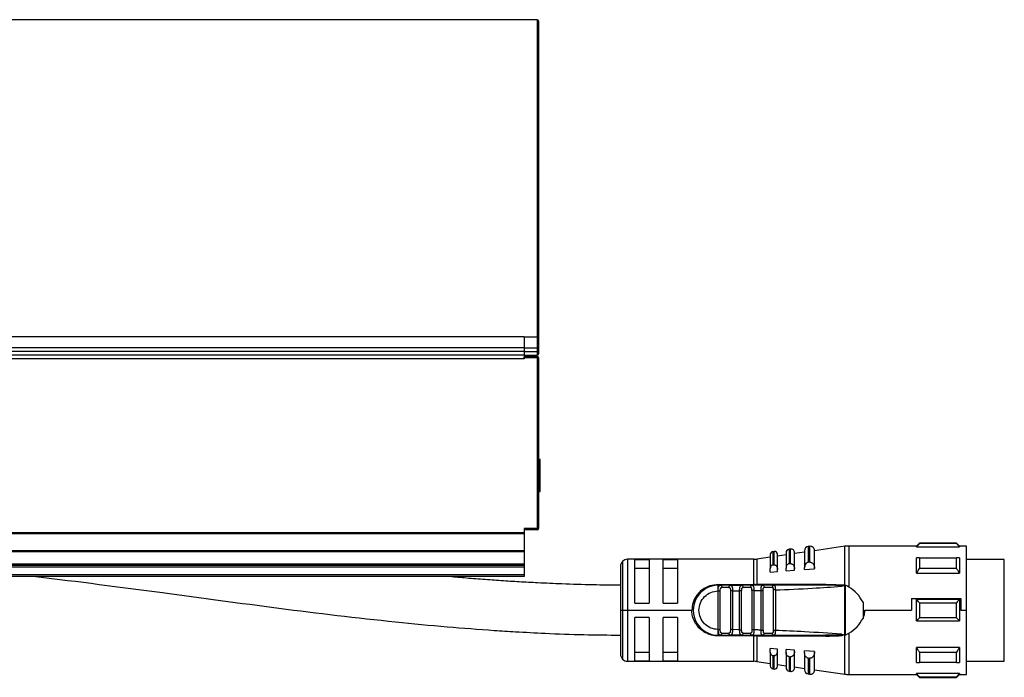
# Model space of a CAD drawing. Header units: millimetres. Extents: x -791 to 2910, y 405 to 804.
# Tile 13 of 18: x 843 to 981, y 576 to 669. Entities that reach past the tile are written whole.
import ezdxf

# ---------------------------------------------------------------- set-up
doc = ezdxf.new("R2010")
doc.units = ezdxf.units.MM

# ---------------------------------------------------------------- blocks, each defined once
blk = doc.blocks.new('Drawing View2')
at = {"color": 7, "linetype": 'Continuous', "lineweight": 25}
for p, q in [((1460.36, 84.26), (-39.24, 84.26)), ((1460.36, 84.26), (1460.36, 39.84)), ((1460.56, 84.06), (1460.56, 39.99)), ((1458.56, 39.84), (-37.44, 39.84)), ((1458.56, 39.84), (1460.36, 39.84)), ((1460.36, 39.84), (1460.36, 38.28)), ((1460.56, 39.99), (1460.56, 38.28)), ((1458.56, 38.28), (-37.44, 38.28)), ((1458.56, 37.76), (-37.44, 37.76)), ((1458.56, 38.28), (1460.36, 38.28)), ((1458.56, 38.28), (1458.56, 37.76)), ((1458.56, 37.76), (1460.36, 37.76)), ((1458.56, 37.34), (1458.56, 37.26)), ((1460.56, 38.28), (1460.36, 38.28)), ((1460.36, 38.28), (1460.36, 37.76)), ((1460.36, 37.76), (1460.36, 37.26)), ((1460.56, 37.76), (1460.36, 37.76)), ((1460.56, 38.28), (1460.56, 37.76)), ((1460.56, 37.76), (1460.56, 37.46)), ((1458.56, 36.76), (-37.44, 36.76)), ((1448.56, 37.26), (1110.56, 37.26)), ((1458.56, 37.26), (1448.56, 37.26)), ((1458.56, 37.26), (1460.36, 37.26)), ((1458.56, 37.26), (1458.56, 37.01)), ((1460.36, 37.06), (1458.56, 37.06)), ((1458.56, 36.86), (1458.56, 37.01)), ((1458.56, 36.86), (1458.56, 36.76)), ((1460.36, 36.86), (1458.56, 36.86)), ((1460.36, 37.06), (1460.36, 36.86)), ((1460.36, 36.86), (1460.36, 12.96)), ((1460.56, 36.86), (1460.36, 36.86)), ((1460.56, 36.86), (1460.56, 12.96)), ((1460.81, 22.64), (1460.56, 22.64)), ((1460.81, 18.14), (1460.81, 22.64)), ((1460.56, 18.14), (1460.81, 18.14)), ((1460.36, 12.96), (1458.56, 12.96)), ((1458.56, 12.96), (1458.56, 12.34)), ((1460.36, 12.76), (1458.56, 12.76)), ((1460.56, 12.96), (1460.36, 12.96)), ((1460.36, 12.96), (1460.36, 12.76)), ((1458.56, 12.34), (-37.44, 12.34)), ((1458.56, 12.2), (-37.44, 12.2)), ((1458.56, 12.34), (1458.56, 12.2)), ((1458.56, 12.2), (1458.56, 9.82)), ((1458.56, 9.82), (1385.56, 9.82)), ((1458.56, 9.68), (1385.56, 9.68)), ((1458.56, 9.82), (1458.56, 9.68)), ((1458.56, 9.68), (1458.56, 7.96)), ((1493.61, 9.75), (1493.41, 9.72)), ((1493.41, 9.72), (1493.41, 7.85)), ((1493.61, 7.86), (1493.61, 9.75)), ((1495.89, 10.08), (1495.69, 10.05)), ((1495.69, 10.05), (1495.69, 8.02)), ((1495.89, 8.04), (1495.89, 10.08)), ((1497.86, 9.85), (1497.86, 7.48)), ((1498.58, 10.47), (1498.38, 10.44)), ((1498.38, 10.44), (1498.38, 8.23)), ((1498.58, 8.24), (1498.58, 10.47)), ((1503.52, 10.47), (1499.26, 9.86)), ((1499.26, 7.34), (1499.26, 9.87)), ((1503.52, 5.01), (1503.52, 10.47)), ((1513.56, 10.51), (1504.09, 10.51)), ((1504.09, 10.51), (1504.09, 4.75)), ((1513.96, 10.91), (1513.56, 10.51)), ((1513.56, 10.39), (1513.56, 10.51)), ((1513.56, 10.39), (1519.56, 10.39)), ((1519.16, 10.91), (1513.96, 10.91)), ((1519.16, 10.85), (1513.96, 10.85)), ((1519.56, 10.51), (1519.16, 10.91)), ((1519.16, 10.85), (1519.16, 10.91)), ((1520.56, 10.51), (1519.56, 10.51)), ((1520.56, 1.51), (1520.56, 10.51)), ((1472.36, 8.37), (1472.36, 1.51)), ((1490.73, 8.66), (1473.06, 8.66)), ((1473.06, 8.66), (1473.06, 1.51)), ((1476.06, 8.59), (1474.06, 8.59)), ((1474.06, 2.51), (1474.06, 8.59)), ((1476.06, 8.59), (1476.06, 2.51)), ((1480.06, 8.59), (1478.06, 8.59)), ((1478.06, 2.51), (1478.06, 8.59)), ((1480.06, 8.59), (1480.06, 2.51)), ((1490.73, 5.11), (1490.73, 8.66)), ((1493.06, 8.97), (1491.16, 8.69)), ((1491.16, 8.69), (1491.16, 5.11)), ((1493.06, 9.33), (1493.06, 7.36)), ((1494.06, 7.28), (1494.06, 9.36)), ((1495.26, 9.28), (1494.06, 9.11)), ((1495.26, 9.56), (1495.26, 7.41)), ((1497.86, 9.66), (1496.46, 9.46)), ((1496.46, 7.3), (1496.46, 9.59)), ((1513.96, 8.85), (1519.16, 8.85)), ((1519.56, 8.85), (1519.56, 6.73)), ((1525.86, 8.64), (1520.56, 8.64)), ((1525.86, -4.25), (1525.86, 8.64)), ((1458.56, 7.96), (1385.56, 7.96)), ((1458.56, 7.76), (1385.56, 7.76)), ((1458.56, 7.56), (1385.56, 7.56)), ((1458.56, 7.96), (1458.56, 7.76)), ((1458.56, 7.76), (1458.56, 7.56)), ((1458.56, 7.56), (1458.56, 6.46)), ((1472.06, 7.66), (1472.06, 1.51)), ((1474.06, 7.43), (1476.06, 7.43)), ((1478.06, 7.43), (1480.06, 7.43)), ((1493.06, 6.87), (1493.06, 7.36)), ((1493.06, 6.87), (1494.06, 6.95)), ((1494.06, 6.95), (1494.06, 7.28)), ((1495.26, 7.03), (1495.26, 7.41)), ((1495.26, 7.03), (1496.46, 7.12)), ((1496.46, 7.12), (1496.46, 7.3)), ((1497.86, 7.22), (1497.86, 7.48)), ((1497.86, 7.22), (1499.26, 7.32)), ((1498.58, 8.24), (1498.66, 8.24)), ((1499.26, 7.32), (1499.26, 7.34)), ((1519.16, 7.37), (1513.96, 7.37)), ((1458.56, 6.46), (1385.56, 6.46)), ((1458.56, 6.26), (1385.56, 6.26)), ((1458.56, 6.46), (1458.56, 6.26)), ((1513.56, 6.73), (1519.56, 6.73)), ((1485.76, 5.11), (1490.73, 5.11)), ((1485.76, 5.01), (1486.08, 5.01)), ((1485.76, 4.21), (1485.76, 4.42)), ((1485.76, -1.19), (1485.76, 4.21)), ((1486.04, -1.19), (1486.04, 4.21)), ((1487.45, 5.01), (1486.08, 5.01)), ((1487.25, 4.71), (1486.28, 4.71)), ((1487.45, 5.01), (1487.37, 4.99)), ((1487.5, 5), (1487.37, 4.99)), ((1487.45, 5.01), (1489.05, 5.01)), ((1487.48, 4.22), (1487.48, -1.2)), ((1487.77, 4.22), (1488.76, 4.23)), ((1487.77, 4.22), (1487.77, -1.2)), ((1489.04, 4.23), (1488.76, 4.23)), ((1488.76, -1.21), (1488.76, 4.23)), ((1489.04, -1.21), (1489.04, 4.23)), ((1490.5, 5.01), (1489.05, 5.01)), ((1490.29, 4.71), (1489.26, 4.71)), ((1490.54, 5), (1490.41, 4.99)), ((1490.5, 5.01), (1490.42, 4.99)), ((1490.48, 4.27), (1490.48, -1.24)), ((1490.77, 4.27), (1490.77, -1.24)), ((1491.95, 5.01), (1491.13, 5.01)), ((1500.82, 5.13), (1491.16, 5.11)), ((1491.76, 4.29), (1492.04, 4.29)), ((1491.76, -1.27), (1491.76, 4.29)), ((1493.57, 5.01), (1491.99, 5.01)), ((1492.04, -1.27), (1492.04, 4.29)), ((1493.34, 4.71), (1492.21, 4.71)), ((1493.48, 4.36), (1493.48, -1.33)), ((1493.57, 5.01), (1493.49, 4.99)), ((1493.57, 5.01), (1493.63, 4.98)), ((1493.77, 4.36), (1493.77, -1.33)), ((1503.38, 5.01), (1501.46, 5.01)), ((1503.28, 4.92), (1503.05, 4.88)), ((1503.05, 4.88), (1503.2, 4.91)), ((1503.28, 4.92), (1503.52, 5.01)), ((1503.57, 5), (1503.57, -1.98)), ((1512.86, 3.17), (1519.76, 3.17)), ((1512.86, 3.17), (1512.86, 1.51)), ((1519.56, 3.01), (1513.56, 3.01)), ((1519.56, 3.01), (1519.56, 0.01)), ((1519.76, 3.17), (1519.76, 1.51)), ((1472.06, 1.51), (1472.06, -4.64)), ((1472.06, 1.51), (1472.36, 1.51)), ((1472.36, 1.51), (1473.06, 1.51)), ((1472.36, 1.51), (1472.36, -5.34)), ((1473.06, 1.51), (1482.06, 1.51)), ((1473.06, 1.51), (1473.06, -5.64)), ((1474.06, 2.51), (1476.06, 2.51)), ((1478.06, 2.51), (1480.06, 2.51)), ((1506.06, 2.65), (1506.06, 0.37)), ((1506.33, 1.51), (1512.86, 1.51)), ((1513.96, 2.57), (1519.16, 2.57)), ((1519.76, 1.51), (1520.56, 1.51)), ((1520.56, -7.49), (1520.56, 1.51)), ((1476.06, 0.51), (1474.06, 0.51)), ((1474.06, -5.57), (1474.06, 0.51)), ((1476.06, 0.51), (1476.06, -5.57)), ((1478.06, -5.57), (1478.06, 0.51)), ((1480.06, 0.51), (1478.06, 0.51)), ((1480.06, 0.51), (1480.06, -5.57)), ((1513.56, 0.01), (1519.56, 0.01)), ((1519.16, 0.46), (1513.96, 0.46)), ((1485.76, -1.35), (1485.76, -1.19)), ((1485.76, -1.4), (1485.76, -1.35)), ((1488.76, -1.21), (1487.77, -1.2)), ((1488.76, -1.21), (1489.04, -1.21)), ((1486.08, -1.99), (1485.76, -1.99)), ((1490.73, -2.09), (1485.76, -2.09)), ((1485.98, -1.96), (1486.08, -1.99)), ((1486.08, -1.99), (1487.45, -1.99)), ((1486.28, -1.69), (1487.25, -1.69)), ((1487.45, -1.99), (1487.37, -1.96)), ((1489.05, -1.99), (1487.45, -1.99)), ((1489.05, -1.99), (1488.97, -1.96)), ((1489.01, -1.97), (1489.04, -1.97)), ((1489.05, -1.99), (1490.5, -1.99)), ((1489.26, -1.69), (1490.29, -1.69)), ((1490.5, -1.99), (1490.42, -1.96)), ((1490.42, -1.97), (1490.53, -1.97)), ((1490.73, -1.99), (1490.73, -2.09)), ((1490.73, -5.64), (1490.73, -2.09)), ((1491.16, -2.09), (1500.82, -2.1)), ((1491.16, -2.09), (1491.16, -5.67)), ((1491.99, -1.99), (1491.92, -1.96)), ((1491.99, -1.99), (1492.07, -1.97)), ((1491.99, -1.99), (1493.57, -1.99)), ((1492.21, -1.69), (1493.34, -1.69)), ((1493.57, -1.99), (1493.49, -1.97)), ((1501.45, -1.98), (1500.8, -1.99)), ((1503.05, -1.85), (1503.28, -1.89)), ((1503.28, -1.89), (1503.49, -1.97)), ((1503.52, -7.45), (1503.52, -1.98)), ((1503.57, -1.98), (1504.09, -1.72)), ((1504.09, -1.72), (1504.09, -7.49)), ((1494.06, -3.92), (1493.06, -3.85)), ((1493.06, -4.34), (1493.06, -3.85)), ((1494.06, -4.26), (1494.06, -3.92)), ((1496.46, -4.09), (1495.26, -4.01)), ((1495.26, -4.39), (1495.26, -4.01)), ((1496.46, -4.27), (1496.46, -4.09)), ((1519.56, -3.7), (1513.56, -3.7)), ((1519.56, -3.7), (1519.56, -5.82)), ((1476.06, -4.4), (1474.06, -4.4)), ((1480.06, -4.4), (1478.06, -4.4)), ((1493.06, -4.34), (1493.06, -6.3)), ((1493.41, -4.82), (1493.41, -6.7)), ((1494.06, -6.33), (1494.06, -4.26)), ((1495.26, -4.39), (1495.26, -6.53)), ((1495.69, -5), (1495.69, -7.03)), ((1496.46, -6.56), (1496.46, -4.27)), ((1499.26, -4.29), (1497.86, -4.19)), ((1497.86, -4.46), (1497.86, -4.19)), ((1497.86, -4.46), (1497.86, -6.82)), ((1498.38, -5.2), (1498.38, -7.41)), ((1498.66, -5.21), (1498.58, -5.22)), ((1498.58, -7.44), (1498.58, -5.22)), ((1499.26, -4.31), (1499.26, -4.29)), ((1499.26, -6.85), (1499.26, -4.31)), ((1513.96, -4.34), (1519.16, -4.34)), ((1525.86, -5.61), (1525.86, -4.25)), ((1473.06, -5.64), (1490.73, -5.64)), ((1474.06, -5.57), (1476.06, -5.57)), ((1478.06, -5.57), (1480.06, -5.57)), ((1491.16, -5.67), (1493.06, -5.94)), ((1493.41, -6.7), (1493.61, -6.73)), ((1494.06, -6.09), (1495.26, -6.26)), ((1496.46, -6.43), (1497.86, -6.63)), ((1499.26, -6.83), (1503.52, -7.45)), ((1519.16, -5.82), (1513.96, -5.82)), ((1520.56, -5.61), (1525.86, -5.61)), ((1495.69, -7.03), (1495.89, -7.06)), ((1498.38, -7.41), (1498.58, -7.44)), ((1504.09, -7.49), (1513.56, -7.49)), ((1519.56, -7.36), (1513.56, -7.36)), ((1513.56, -7.49), (1513.96, -7.89)), ((1513.96, -7.83), (1519.16, -7.83)), ((1513.96, -7.83), (1513.96, -7.89)), ((1513.96, -7.89), (1519.16, -7.89)), ((1519.16, -7.89), (1519.56, -7.49)), ((1519.56, -7.36), (1519.56, -7.49)), ((1519.56, -7.49), (1520.56, -7.49))]:
    blk.add_line(p, q, dxfattribs=at)
at = {"color": 7, "linetype": 'Continuous', "lineweight": 25, "flags": 128}
for points in [[(1513.96, 10.91), (1513.96, 10.91), (1513.96, 10.9), (1513.96, 10.88), (1513.96, 10.85)], [(1519.56, 10.51), (1519.56, 10.51), (1519.56, 10.48), (1519.56, 10.44), (1519.56, 10.39)], [(1513.56, 6.73), (1513.56, 7.03), (1513.56, 7.32), (1513.56, 7.61), (1513.56, 7.88), (1513.56, 8.14), (1513.56, 8.39), (1513.56, 8.62), (1513.56, 8.85)], [(1513.96, 8.85), (1513.96, 8.68), (1513.96, 8.51), (1513.96, 8.33), (1513.96, 8.15), (1513.96, 7.96), (1513.96, 7.77), (1513.96, 7.57), (1513.96, 7.37)], [(1519.16, 7.37), (1519.16, 7.57), (1519.16, 7.77), (1519.16, 7.96), (1519.16, 8.15), (1519.16, 8.33), (1519.16, 8.51), (1519.16, 8.68), (1519.16, 8.85)], [(1493.61, 7.86), (1493.49, 7.85), (1493.41, 7.85)], [(1495.89, 8.04), (1495.78, 8.03), (1495.69, 8.02)], [(1498.58, 8.24), (1498.46, 8.23), (1498.38, 8.23)], [(1486.08, 5.01), (1486.12, 5.01), (1486.16, 4.99), (1486.19, 4.96), (1486.22, 4.93), (1486.24, 4.88), (1486.26, 4.83), (1486.27, 4.77), (1486.28, 4.71)], [(1513.56, 0.01), (1513.56, 0.39), (1513.56, 0.76), (1513.56, 1.14), (1513.56, 1.51), (1513.56, 1.89), (1513.56, 2.27), (1513.56, 2.64), (1513.56, 3.01)], [(1513.96, 2.57), (1513.96, 2.31), (1513.96, 2.04), (1513.96, 1.78), (1513.96, 1.51), (1513.96, 1.25), (1513.96, 0.98), (1513.96, 0.72), (1513.96, 0.46)], [(1519.16, 0.46), (1519.16, 0.72), (1519.16, 0.98), (1519.16, 1.25), (1519.16, 1.51), (1519.16, 1.78), (1519.16, 2.04), (1519.16, 2.31), (1519.16, 2.57)], [(1486.08, -1.99), (1486.12, -1.98), (1486.16, -1.96), (1486.19, -1.94), (1486.22, -1.9), (1486.24, -1.85), (1486.26, -1.8), (1486.27, -1.75), (1486.28, -1.69)], [(1513.56, -5.82), (1513.56, -5.6), (1513.56, -5.36), (1513.56, -5.11), (1513.56, -4.85), (1513.56, -4.58), (1513.56, -4.3), (1513.56, -4), (1513.56, -3.7)], [(1493.41, -4.82), (1493.52, -4.83), (1493.61, -4.84)], [(1493.61, -6.73), (1493.61, -6.6), (1493.61, -6.24), (1493.61, -5.64), (1493.61, -4.84)], [(1495.69, -5), (1495.8, -5), (1495.89, -5.01)], [(1495.89, -7.06), (1495.89, -6.92), (1495.89, -6.53), (1495.89, -5.88), (1495.89, -5.01)], [(1498.38, -5.2), (1498.49, -5.21), (1498.58, -5.22)], [(1513.96, -4.34), (1513.96, -4.55), (1513.96, -4.74), (1513.96, -4.94), (1513.96, -5.12), (1513.96, -5.31), (1513.96, -5.48), (1513.96, -5.66), (1513.96, -5.82)], [(1519.16, -5.82), (1519.16, -5.66), (1519.16, -5.48), (1519.16, -5.31), (1519.16, -5.12), (1519.16, -4.94), (1519.16, -4.74), (1519.16, -4.55), (1519.16, -4.34)], [(1513.56, -7.49), (1513.56, -7.48), (1513.56, -7.46), (1513.56, -7.42), (1513.56, -7.36)], [(1519.16, -7.89), (1519.16, -7.88), (1519.16, -7.87), (1519.16, -7.85), (1519.16, -7.83)]]:
    blk.add_lwpolyline(points, dxfattribs=at)
at = {"color": 7, "linetype": 'Continuous', "lineweight": 25}
for centre, radius, start, end in [((1460.36, 84.06), 0.2, 0, 90), ((1460.38, 40.02), 0.182, 263.7467, 351.9403), ((1460.36, 37.46), 0.2, 270, 0), ((1460.36, 36.86), 0.2, 0, 90), ((1460.36, 12.96), 0.2, 270, 0), ((1493.46, 9.33), 0.4, 98.1899, 180), ((1493.66, 9.36), 0.4, 0, 98.1899), ((1495.76, 9.56), 0.5, 98.1899, 180), ((1495.96, 9.59), 0.5, 0, 98.1899), ((1498.46, 9.85), 0.6, 98.1899, 180), ((1498.66, 9.87), 0.6, 0, 98.1899), ((1504.09, 6.51), 4, 90, 98.1899), ((1473.06, 7.66), 1, 135, 180), ((1473.06, 7.66), 1, 90, 135), ((1490.73, 11.66), 3, 270, 278.1899), ((1485.76, 1.51), 3.5, 90, 270.0002), ((1488.99, 4.75), 0.266, 351.1423, 76.7856), ((1330.15, 5.1), 160.58, 359.9707, 0.0061), ((1491.02, 5.1), 0.142, 322.5755, 5.7889), ((1491.95, 4.75), 0.269, 352.5997, 79.8789), ((1488.99, -1.73), 0.266, 283.2147, 8.8578), ((1490.9, -2.09), 0.261, 1.6222, 23.1757), ((1473.06, -4.64), 1, 180, 225), ((1473.06, -4.64), 1, 225, 270), ((1490.73, -8.64), 3, 81.8101, 90), ((1493.46, -6.3), 0.4, 180, 261.8101), ((1493.66, -6.33), 0.4, 261.8101, 0), ((1495.76, -6.53), 0.5, 180, 261.8101), ((1495.96, -6.56), 0.5, 261.8101, 0), ((1498.46, -6.82), 0.6, 180, 261.8101), ((1498.66, -6.85), 0.6, 261.8101, 0), ((1504.09, -3.49), 4, 261.8101, 270)]:
    blk.add_arc(centre, radius, start, end, dxfattribs=at)
for points in [[(1458.56, 39.84), (1458.56, 39.74), (1458.56, 39.54), (1458.56, 39.15), (1458.56, 38.73), (1458.56, 38.43), (1458.56, 38.28)], [(1458.56, 37.76), (1458.56, 37.72), (1458.56, 37.64), (1458.56, 37.52), (1458.56, 37.42), (1458.56, 37.37), (1458.56, 37.34)], [(1485.76, 5.11), (1485.76, 5.1), (1485.76, 5.07), (1485.76, 5.04), (1485.76, 5.02), (1485.76, 5.01), (1485.76, 5.01)], [(1487.37, 4.99), (1487.35, 4.97), (1487.31, 4.93), (1487.26, 4.83), (1487.26, 4.75), (1487.25, 4.71)], [(1487.77, 4.22), (1487.74, 4.22), (1487.67, 4.22), (1487.59, 4.22), (1487.52, 4.22), (1487.49, 4.22), (1487.48, 4.22)], [(1490.77, 4.27), (1490.74, 4.27), (1490.67, 4.27), (1490.59, 4.27), (1490.52, 4.27), (1490.49, 4.27), (1490.48, 4.27)], [(1493.77, 4.36), (1493.74, 4.36), (1493.67, 4.36), (1493.59, 4.36), (1493.52, 4.36), (1493.49, 4.36), (1493.48, 4.36)], [(1485.76, -1.19), (1485.79, -1.19), (1485.85, -1.19), (1485.94, -1.19), (1486.01, -1.19), (1486.03, -1.19), (1486.04, -1.19)], [(1487.77, -1.2), (1487.74, -1.2), (1487.67, -1.2), (1487.59, -1.2), (1487.52, -1.2), (1487.49, -1.2), (1487.48, -1.2)], [(1490.77, -1.24), (1490.74, -1.24), (1490.67, -1.24), (1490.59, -1.24), (1490.52, -1.24), (1490.49, -1.24), (1490.48, -1.24)], [(1491.76, -1.27), (1491.79, -1.27), (1491.85, -1.27), (1491.94, -1.27), (1492.01, -1.27), (1492.03, -1.27), (1492.04, -1.27)], [(1493.77, -1.33), (1493.74, -1.33), (1493.67, -1.33), (1493.59, -1.33), (1493.52, -1.33), (1493.49, -1.33), (1493.48, -1.33)], [(1485.76, -1.99), (1485.76, -1.99), (1485.76, -1.99), (1485.76, -2.01), (1485.76, -2.04), (1485.76, -2.07), (1485.76, -2.09)], [(1487.37, -1.96), (1487.35, -1.94), (1487.31, -1.91), (1487.26, -1.8), (1487.26, -1.73), (1487.25, -1.69)], [(1490.42, -1.96), (1490.39, -1.94), (1490.34, -1.91), (1490.3, -1.8), (1490.29, -1.73), (1490.29, -1.69)]]:
    blk.add_open_spline(points, degree=3, dxfattribs=at)
for points, knots in [([(1513.56, 10.39), (1513.63, 10.47), (1513.77, 10.63), (1513.9, 10.78), (1513.96, 10.85)], [0, 0, 0, 0, 0.553792, 1, 1, 1, 1]), ([(1519.16, 10.85), (1519.24, 10.77), (1519.37, 10.61), (1519.51, 10.46), (1519.56, 10.39)], [0, 0, 0, 0, 0.566189, 1, 1, 1, 1]), ([(1513.96, 8.85), (1513.89, 8.85), (1513.75, 8.85), (1513.62, 8.85), (1513.56, 8.85)], [0, 0, 0, 0, 0.566235, 1, 1, 1, 1]), ([(1519.56, 8.85), (1519.49, 8.85), (1519.36, 8.85), (1519.22, 8.85), (1519.16, 8.85)], [0, 0, 0, 0, 0.553742, 1, 1, 1, 1]), ([(1493.41, 7.85), (1493.38, 7.84), (1493.34, 7.84), (1493.26, 7.8), (1493.16, 7.72), (1493.08, 7.56), (1493.07, 7.44), (1493.06, 7.36)], [0, 0, 0, 0, 0.096571, 0.197429, 0.41274, 0.676188, 1, 1, 1, 1]), ([(1493.61, 7.86), (1493.62, 7.86), (1493.63, 7.86), (1493.65, 7.86), (1493.66, 7.86)], [0, 0, 0, 0, 0.553505, 1, 1, 1, 1]), ([(1493.66, 7.86), (1493.69, 7.86), (1493.73, 7.85), (1493.83, 7.8), (1493.94, 7.7), (1494.04, 7.52), (1494.05, 7.36), (1494.06, 7.28)], [0, 0, 0, 0, 0.092113, 0.190371, 0.409273, 0.68628, 1, 1, 1, 1]), ([(1495.69, 8.02), (1495.67, 8.02), (1495.61, 8.01), (1495.51, 7.97), (1495.39, 7.87), (1495.28, 7.67), (1495.27, 7.5), (1495.26, 7.41)], [0, 0, 0, 0, 0.095358, 0.192264, 0.405805, 0.669689, 1, 1, 1, 1]), ([(1495.89, 8.04), (1495.9, 8.04), (1495.93, 8.04), (1495.95, 8.04), (1495.96, 8.04)], [0, 0, 0, 0, 0.553052, 1, 1, 1, 1]), ([(1495.96, 8.04), (1495.99, 8.03), (1496.05, 8.02), (1496.17, 7.96), (1496.31, 7.83), (1496.44, 7.6), (1496.45, 7.4), (1496.46, 7.3)], [0, 0, 0, 0, 0.0908938, 0.1877068, 0.4032213, 0.6805169, 1, 1, 1, 1]), ([(1498.38, 8.23), (1498.35, 8.22), (1498.28, 8.21), (1498.16, 8.16), (1498.02, 8.04), (1497.89, 7.79), (1497.87, 7.59), (1497.86, 7.48)], [0, 0, 0, 0, 0.09377, 0.189049, 0.400199, 0.66412, 1, 1, 1, 1]), ([(1498.66, 8.24), (1498.7, 8.23), (1498.77, 8.22), (1498.91, 8.15), (1499.08, 7.99), (1499.23, 7.7), (1499.25, 7.47), (1499.26, 7.34)], [0, 0, 0, 0, 0.089482, 0.184693, 0.396628, 0.674165, 1, 1, 1, 1]), ([(1513.56, 6.73), (1513.63, 6.85), (1513.77, 7.06), (1513.9, 7.28), (1513.96, 7.37)], [0, 0, 0, 0, 0.553792, 1, 1, 1, 1]), ([(1519.16, 7.37), (1519.24, 7.25), (1519.37, 7.04), (1519.51, 6.82), (1519.56, 6.73)], [0, 0, 0, 0, 0.566189, 1, 1, 1, 1]), ([(1390.13, 6.26), (1396.04, 5.52), (1407.39, 4.09), (1424.17, 1.75), (1437.48, 0.16), (1447.55, -0.8), (1453.15, -1.23), (1457.73, -1.52), (1461.9, -1.74), (1466.82, -1.93), (1470.34, -1.96), (1472.06, -1.97)], [0, 0, 0, 0, 0.216681, 0.416701, 0.616701, 0.704619, 0.78506, 0.820938, 0.871695, 0.937411, 1, 1, 1, 1]), ([(1472.06, 5.03), (1470.77, 5.03), (1468.03, 5.05), (1464.16, 5.18), (1460.72, 5.33), (1457.89, 5.48), (1455.33, 5.64), (1452.75, 5.83), (1450.25, 6.01), (1448.61, 6.18), (1447.85, 6.26)], [0, 0, 0, 0, 0.159209, 0.339475, 0.478986, 0.585112, 0.689681, 0.796354, 0.904822, 1, 1, 1, 1]), ([(1485.76, 5.11), (1485.36, 5.07), (1484.66, 5), (1483.6, 4.5), (1482.76, 3.74), (1482.17, 2.64), (1482.1, 1.88), (1482.06, 1.51)], [0, 0, 0, 0, 0.208658, 0.361333, 0.608024, 0.810846, 1, 1, 1, 1]), ([(1485.76, -1.19), (1485.4, -1.15), (1484.7, -1.06), (1483.8, -0.44), (1483.2, 0.45), (1482.99, 1.51), (1483.2, 2.57), (1483.8, 3.46), (1484.7, 4.09), (1485.4, 4.17), (1485.76, 4.21)], [0, 0, 0, 0, 0.125, 0.249999, 0.374999, 0.499999, 0.624999, 0.749999, 0.875, 1, 1, 1, 1]), ([(1485.76, 4.42), (1485.77, 4.51), (1485.78, 4.68), (1485.84, 4.87), (1485.93, 4.99), (1486.03, 5.01), (1486.08, 5.01)], [0, 0, 0, 0, 0.251806, 0.491341, 0.733602, 1, 1, 1, 1]), ([(1485.76, 4.42), (1485.76, 4.5), (1485.76, 4.67), (1485.76, 4.86), (1485.76, 4.99), (1485.76, 5.01), (1485.76, 5.01)], [0, 0, 0, 0, 0.25, 0.5, 0.75, 1, 1, 1, 1]), ([(1485.76, 4.21), (1485.79, 4.21), (1485.87, 4.21), (1485.95, 4.21), (1486.01, 4.21), (1486.03, 4.21), (1486.04, 4.21)], [0, 0, 0, 0, 0.283442, 0.573712, 0.79452, 1, 1, 1, 1]), ([(1486.16, 4.99), (1486.11, 5), (1486.05, 5.01), (1485.99, 5), (1485.98, 4.99)], [0, 0, 0, 0, 0.8362632, 1, 1, 1, 1]), ([(1486.04, 4.21), (1486.04, 4.28), (1486.05, 4.41), (1486.07, 4.56), (1486.12, 4.64), (1486.16, 4.68), (1486.21, 4.71), (1486.25, 4.71), (1486.28, 4.71)], [0, 0, 0, 0, 0.2736494, 0.5306581, 0.645969, 0.7586812, 0.8748427, 1, 1, 1, 1]), ([(1487.25, 4.71), (1487.27, 4.71), (1487.31, 4.71), (1487.35, 4.68), (1487.4, 4.65), (1487.43, 4.59), (1487.45, 4.51), (1487.48, 4.39), (1487.48, 4.29), (1487.48, 4.22)], [0, 0, 0, 0, 0.100093, 0.2039811, 0.3194042, 0.4360837, 0.5740264, 0.710678, 1, 1, 1, 1]), ([(1487.54, 5), (1487.53, 5), (1487.48, 5.01), (1487.42, 5), (1487.37, 4.99)], [0, 0, 0, 0, 0.141363, 1, 1, 1, 1]), ([(1487.45, 5.01), (1487.5, 5.01), (1487.6, 4.99), (1487.68, 4.87), (1487.73, 4.72), (1487.75, 4.57), (1487.77, 4.41), (1487.77, 4.28), (1487.77, 4.22)], [0, 0, 0, 0, 0.226087, 0.46364, 0.589382, 0.720309, 0.857009, 1, 1, 1, 1]), ([(1488.76, 4.23), (1488.76, 4.29), (1488.76, 4.41), (1488.77, 4.57), (1488.79, 4.71), (1488.84, 4.86), (1488.91, 4.99), (1489.01, 5.01), (1489.05, 5.01)], [0, 0, 0, 0, 0.140245, 0.275117, 0.40509, 0.530691, 0.770081, 1, 1, 1, 1]), ([(1489.13, 4.99), (1489.08, 5), (1489.03, 5.01), (1488.98, 5), (1488.97, 5)], [0, 0, 0, 0, 0.872879, 1, 1, 1, 1]), ([(1489.04, 4.23), (1489.05, 4.3), (1489.05, 4.43), (1489.07, 4.57), (1489.11, 4.64), (1489.15, 4.68), (1489.2, 4.71), (1489.24, 4.71), (1489.26, 4.71)], [0, 0, 0, 0, 0.293663, 0.543126, 0.654538, 0.764313, 0.877837, 1, 1, 1, 1]), ([(1490.42, 4.99), (1490.42, 4.99), (1490.39, 4.98), (1490.35, 4.93), (1490.3, 4.83), (1490.29, 4.75), (1490.29, 4.71)], [0, 0, 0, 0, 0.012557, 0.341705, 0.670852, 1, 1, 1, 1]), ([(1490.48, 4.27), (1490.48, 4.35), (1490.48, 4.45), (1490.46, 4.56), (1490.43, 4.63), (1490.39, 4.69), (1490.33, 4.72), (1490.3, 4.71), (1490.29, 4.71)], [0, 0, 0, 0, 0.352949, 0.448029, 0.563779, 0.81412, 0.91481, 1, 1, 1, 1]), ([(1490.57, 5), (1490.56, 5), (1490.52, 5.01), (1490.46, 5), (1490.41, 4.99)], [0, 0, 0, 0, 0.149371, 1, 1, 1, 1]), ([(1490.5, 5.01), (1490.54, 5), (1490.61, 4.99), (1490.67, 4.9), (1490.72, 4.78), (1490.75, 4.61), (1490.76, 4.42), (1490.77, 4.32), (1490.77, 4.27)], [0, 0, 0, 0, 0.248519, 0.379171, 0.512748, 0.747039, 0.872877, 1, 1, 1, 1]), ([(1491.99, 5.01), (1491.71, 5.01), (1491.21, 5.01), (1490.72, 5.01), (1490.5, 5.01)], [0, 0, 0, 0, 0.559997, 1, 1, 1, 1]), ([(1490.95, 5.11), (1490.91, 5.11), (1490.83, 5.11), (1490.76, 5.11), (1490.73, 5.11)], [0, 0, 0, 0, 0.560115, 1, 1, 1, 1]), ([(1490.77, 4.27), (1490.95, 4.27), (1491.28, 4.28), (1491.61, 4.29), (1491.76, 4.29)], [0, 0, 0, 0, 0.560004, 1, 1, 1, 1]), ([(1490.95, 5.11), (1490.99, 5.11), (1491.06, 5.11), (1491.13, 5.11), (1491.16, 5.11)], [0, 0, 0, 0, 0.560253, 1, 1, 1, 1]), ([(1491.76, 4.29), (1491.76, 4.34), (1491.76, 4.44), (1491.76, 4.58), (1491.78, 4.7), (1491.8, 4.81), (1491.83, 4.9), (1491.89, 4.99), (1491.95, 5), (1491.99, 5.01)], [0, 0, 0, 0, 0.131677, 0.246457, 0.371122, 0.49486, 0.621291, 0.748858, 1, 1, 1, 1]), ([(1492.08, 4.99), (1492.03, 5), (1491.98, 5.01), (1491.93, 4.99), (1491.92, 4.99)], [0, 0, 0, 0, 0.804412, 1, 1, 1, 1]), ([(1492.04, 4.29), (1492.04, 4.35), (1492.05, 4.46), (1492.07, 4.58), (1492.1, 4.65), (1492.13, 4.68), (1492.17, 4.71), (1492.2, 4.71), (1492.21, 4.71)], [0, 0, 0, 0, 0.292481, 0.542411, 0.658598, 0.770774, 0.885396, 1, 1, 1, 1]), ([(1493.49, 4.99), (1493.49, 4.99), (1493.46, 4.98), (1493.41, 4.93), (1493.35, 4.83), (1493.35, 4.75), (1493.34, 4.71)], [0, 0, 0, 0, 0.0157491, 0.3438327, 0.6719164, 1, 1, 1, 1]), ([(1493.34, 4.71), (1493.36, 4.71), (1493.38, 4.71), (1493.41, 4.69), (1493.44, 4.66), (1493.46, 4.6), (1493.48, 4.5), (1493.48, 4.4), (1493.48, 4.36)], [0, 0, 0, 0, 0.12329, 0.238914, 0.351741, 0.466997, 0.720832, 1, 1, 1, 1]), ([(1493.63, 4.99), (1493.62, 5), (1493.58, 5.01), (1493.53, 5), (1493.48, 4.99)], [0, 0, 0, 0, 0.205846, 1, 1, 1, 1]), ([(1493.63, 4.99), (1493.62, 5), (1493.58, 5.01), (1493.53, 5), (1493.49, 4.99)], [0, 0, 0, 0, 0.207224, 1, 1, 1, 1]), ([(1500.79, 5.01), (1499.45, 5.01), (1497.04, 5.01), (1494.63, 5.01), (1493.57, 5.01)], [0, 0, 0, 0, 0.5599108, 1, 1, 1, 1]), ([(1493.63, 4.98), (1493.64, 4.98), (1493.67, 4.97), (1493.7, 4.91), (1493.74, 4.8), (1493.75, 4.66), (1493.76, 4.5), (1493.77, 4.4), (1493.77, 4.36)], [0, 0, 0, 0, 0.121859, 0.273157, 0.421419, 0.691126, 0.842991, 1, 1, 1, 1]), ([(1500.8, 5.01), (1498.99, 5.01), (1496.61, 5.01), (1494.23, 5.01), (1493.66, 5.01)], [0, 0, 0, 0, 0.758775, 1, 1, 1, 1]), ([(1493.77, 4.36), (1495.5, 4.43), (1498.6, 4.55), (1501.69, 4.78), (1503.05, 4.88)], [0, 0, 0, 0, 0.560093, 1, 1, 1, 1]), ([(1500.79, 5.01), (1500.8, 5.01), (1500.8, 5.02), (1500.81, 5.04), (1500.82, 5.08), (1500.82, 5.11), (1500.82, 5.13)], [0, 0, 0, 0, 0.2448547, 0.4999978, 0.7551421, 1, 1, 1, 1]), ([(1503.05, 4.88), (1503.11, 4.9), (1503.19, 4.93), (1503.27, 4.95), (1503.28, 4.96), (1503.28, 4.96), (1503.28, 4.96), (1503.28, 4.96), (1503.28, 4.96), (1503.28, 4.96), (1503.28, 4.96), (1503.28, 4.96), (1503.26, 4.97), (1503.2, 4.97), (1502.84, 4.99), (1502.04, 5.01), (1501.27, 5.01), (1500.79, 5.01)], [0, 0, 0, 0, 0.07257, 0.088505, 0.089278, 0.089587, 0.089854, 0.090095, 0.090329, 0.090579, 0.090862, 0.09157, 0.095174, 0.116976, 0.157001, 0.483088, 1, 1, 1, 1]), ([(1500.82, 5.13), (1501.45, 5.13), (1502.24, 5.12), (1503.04, 5.04), (1503.23, 4.99), (1503.27, 4.96), (1503.28, 4.94), (1503.28, 4.93), (1503.28, 4.92), (1503.28, 4.92)], [0, 0, 0, 0, 0.747452, 0.930455, 0.976205, 0.983505, 0.989542, 0.994803, 1, 1, 1, 1]), ([(1503.26, 4.94), (1503.26, 4.93), (1503.26, 4.93), (1503.25, 4.93), (1503.24, 4.92), (1503.22, 4.91), (1503.2, 4.91)], [0, 0, 0, 0, 0.068493, 0.149045, 0.357724, 1, 1, 1, 1]), ([(1503.49, -1.97), (1503.49, -1.54), (1503.5, -0.38), (1503.5, 1.95), (1503.51, 3.84), (1503.52, 5.01)], [0, 0, 0, 0, 0.184907, 0.500254, 1, 1, 1, 1]), ([(1503.57, 5), (1503.56, 5), (1503.54, 5.01), (1503.53, 5.01), (1503.52, 5.01)], [0, 0, 0, 0, 0.483177, 1, 1, 1, 1]), ([(1504.09, 4.75), (1503.99, 4.81), (1503.83, 4.91), (1503.65, 4.98), (1503.57, 5)], [0, 0, 0, 0, 0.580302, 1, 1, 1, 1]), ([(1506.06, 2.65), (1505.8, 3.07), (1505.28, 3.9), (1504.49, 4.47), (1504.09, 4.75)], [0, 0, 0, 0, 0.496441, 1, 1, 1, 1]), ([(1513.96, 2.57), (1513.89, 2.65), (1513.75, 2.8), (1513.62, 2.95), (1513.56, 3.01)], [0, 0, 0, 0, 0.5661891, 1, 1, 1, 1]), ([(1519.56, 3.01), (1519.49, 2.93), (1519.36, 2.78), (1519.22, 2.64), (1519.16, 2.57)], [0, 0, 0, 0, 0.5537924, 1, 1, 1, 1]), ([(1485.76, -2.09), (1485.57, -2.08), (1485.13, -2.07), (1484.47, -1.87), (1483.79, -1.56), (1483.18, -1.1), (1482.67, -0.52), (1482.32, 0.15), (1482.1, 0.83), (1482.07, 1.3), (1482.06, 1.51)], [0, 0, 0, 0, 0.100151, 0.221889, 0.356843, 0.49447, 0.62838, 0.762937, 0.888378, 1, 1, 1, 1]), ([(1506.06, 0.37), (1506.15, 0.59), (1506.3, 0.96), (1506.32, 1.35), (1506.33, 1.51)], [0, 0, 0, 0, 0.597948, 1, 1, 1, 1]), ([(1504.09, -1.72), (1504.49, -1.44), (1505.28, -0.88), (1505.8, -0.04), (1506.06, 0.37)], [0, 0, 0, 0, 0.503559, 1, 1, 1, 1]), ([(1513.56, 0.01), (1513.63, 0.1), (1513.77, 0.24), (1513.9, 0.39), (1513.96, 0.46)], [0, 0, 0, 0, 0.553792, 1, 1, 1, 1]), ([(1519.16, 0.46), (1519.24, 0.37), (1519.37, 0.23), (1519.51, 0.08), (1519.56, 0.01)], [0, 0, 0, 0, 0.5661892, 1, 1, 1, 1]), ([(1486.28, -1.69), (1486.25, -1.69), (1486.21, -1.68), (1486.16, -1.66), (1486.12, -1.61), (1486.07, -1.53), (1486.05, -1.39), (1486.04, -1.25), (1486.04, -1.19)], [0, 0, 0, 0, 0.125212, 0.241394, 0.354087, 0.469338, 0.726349, 1, 1, 1, 1]), ([(1487.48, -1.2), (1487.48, -1.22), (1487.48, -1.29), (1487.47, -1.42), (1487.44, -1.54), (1487.4, -1.62), (1487.36, -1.66), (1487.31, -1.68), (1487.27, -1.68), (1487.25, -1.69)], [0, 0, 0, 0, 0.09964, 0.282254, 0.560634, 0.674404, 0.782627, 0.889659, 1, 1, 1, 1]), ([(1487.77, -1.2), (1487.77, -1.26), (1487.76, -1.38), (1487.75, -1.55), (1487.72, -1.7), (1487.68, -1.84), (1487.6, -1.96), (1487.5, -1.98), (1487.45, -1.98)], [0, 0, 0, 0, 0.144729, 0.283823, 0.416344, 0.542823, 0.779088, 1, 1, 1, 1]), ([(1488.97, -1.96), (1488.95, -1.95), (1488.9, -1.94), (1488.85, -1.87), (1488.81, -1.77), (1488.78, -1.65), (1488.77, -1.51), (1488.76, -1.37), (1488.76, -1.26), (1488.76, -1.21)], [0, 0, 0, 0, 0.138241, 0.277586, 0.425307, 0.573151, 0.710566, 0.852721, 1, 1, 1, 1]), ([(1489.26, -1.69), (1489.24, -1.68), (1489.19, -1.68), (1489.15, -1.66), (1489.11, -1.61), (1489.08, -1.54), (1489.05, -1.4), (1489.04, -1.28), (1489.04, -1.21)], [0, 0, 0, 0, 0.128473, 0.244247, 0.350551, 0.471184, 0.69326, 1, 1, 1, 1]), ([(1490.48, -1.24), (1490.48, -1.31), (1490.47, -1.4), (1490.46, -1.52), (1490.44, -1.58), (1490.41, -1.63), (1490.38, -1.66), (1490.34, -1.68), (1490.3, -1.69), (1490.29, -1.69)], [0, 0, 0, 0, 0.311224, 0.44031, 0.555819, 0.666654, 0.779304, 0.885992, 1, 1, 1, 1]), ([(1490.77, -1.24), (1490.77, -1.29), (1490.76, -1.39), (1490.75, -1.54), (1490.74, -1.66), (1490.71, -1.78), (1490.67, -1.88), (1490.61, -1.97), (1490.54, -1.98), (1490.5, -1.99)], [0, 0, 0, 0, 0.130596, 0.243598, 0.365223, 0.490036, 0.623138, 0.753138, 1, 1, 1, 1]), ([(1491.76, -1.27), (1491.57, -1.26), (1491.24, -1.25), (1490.91, -1.25), (1490.77, -1.24)], [0, 0, 0, 0, 0.559996, 1, 1, 1, 1]), ([(1491.92, -1.96), (1491.9, -1.95), (1491.86, -1.94), (1491.83, -1.87), (1491.79, -1.76), (1491.77, -1.6), (1491.76, -1.42), (1491.76, -1.32), (1491.76, -1.27)], [0, 0, 0, 0, 0.119535, 0.270262, 0.418423, 0.688467, 0.841471, 1, 1, 1, 1]), ([(1492.04, -1.27), (1492.04, -1.33), (1492.05, -1.43), (1492.07, -1.55), (1492.1, -1.62), (1492.13, -1.66), (1492.17, -1.68), (1492.2, -1.68), (1492.21, -1.69)], [0, 0, 0, 0, 0.293938, 0.540178, 0.655586, 0.767353, 0.880533, 1, 1, 1, 1]), ([(1493.48, -1.33), (1493.48, -1.38), (1493.48, -1.47), (1493.46, -1.57), (1493.44, -1.63), (1493.41, -1.66), (1493.38, -1.68), (1493.36, -1.68), (1493.34, -1.69)], [0, 0, 0, 0, 0.28581, 0.527125, 0.644861, 0.759423, 0.876123, 1, 1, 1, 1]), ([(1493.77, -1.33), (1493.77, -1.38), (1493.76, -1.47), (1493.75, -1.63), (1493.74, -1.78), (1493.7, -1.88), (1493.66, -1.97), (1493.61, -1.98), (1493.57, -1.99)], [0, 0, 0, 0, 0.133503, 0.262655, 0.492012, 0.617466, 0.745184, 1, 1, 1, 1]), ([(1503.05, -1.85), (1501.32, -1.73), (1498.23, -1.51), (1495.13, -1.38), (1493.77, -1.33)], [0, 0, 0, 0, 0.55991, 1, 1, 1, 1]), ([(1485.76, -1.99), (1485.76, -1.98), (1485.76, -1.96), (1485.76, -1.83), (1485.76, -1.64), (1485.76, -1.48), (1485.76, -1.4)], [0, 0, 0, 0, 0.25, 0.5, 0.75, 1, 1, 1, 1]), ([(1485.76, -1.4), (1485.77, -1.48), (1485.78, -1.65), (1485.84, -1.84), (1485.9, -1.94), (1485.97, -1.96), (1485.98, -1.96)], [0, 0, 0, 0, 0.293578, 0.588234, 0.883282, 1, 1, 1, 1]), ([(1485.98, -1.97), (1485.99, -1.97), (1486.05, -1.98), (1486.11, -1.97), (1486.16, -1.97)], [0, 0, 0, 0, 0.171198, 1, 1, 1, 1]), ([(1487.37, -1.96), (1487.42, -1.97), (1487.48, -1.98), (1487.53, -1.97), (1487.54, -1.97)], [0, 0, 0, 0, 0.864326, 1, 1, 1, 1]), ([(1488.97, -1.97), (1488.98, -1.97), (1489.03, -1.98), (1489.09, -1.97), (1489.14, -1.97)], [0, 0, 0, 0, 0.1462652, 1, 1, 1, 1]), ([(1490.41, -1.96), (1490.46, -1.97), (1490.52, -1.98), (1490.56, -1.97), (1490.57, -1.97)], [0, 0, 0, 0, 0.848009, 1, 1, 1, 1]), ([(1490.5, -1.99), (1490.78, -1.99), (1491.27, -1.99), (1491.77, -1.99), (1491.99, -1.99)], [0, 0, 0, 0, 0.560003, 1, 1, 1, 1]), ([(1490.73, -2.09), (1490.77, -2.09), (1490.84, -2.09), (1490.91, -2.09), (1490.94, -2.09)], [0, 0, 0, 0, 0.559726, 1, 1, 1, 1]), ([(1491.16, -2.09), (1491.12, -2.09), (1491.05, -2.09), (1490.98, -2.09), (1490.94, -2.09)], [0, 0, 0, 0, 0.559933, 1, 1, 1, 1]), ([(1491.92, -1.97), (1491.93, -1.97), (1491.98, -1.98), (1492.03, -1.97), (1492.08, -1.97)], [0, 0, 0, 0, 0.201312, 1, 1, 1, 1]), ([(1491.92, -1.97), (1491.93, -1.97), (1491.98, -1.98), (1492.03, -1.97), (1492.08, -1.97)], [0, 0, 0, 0, 0.200385, 1, 1, 1, 1]), ([(1492.07, -1.97), (1492.07, -1.96), (1492.1, -1.96), (1492.15, -1.9), (1492.2, -1.81), (1492.21, -1.73), (1492.21, -1.69)], [0, 0, 0, 0, 0.0146701, 0.3431134, 0.6715567, 1, 1, 1, 1]), ([(1493.49, -1.97), (1493.49, -1.96), (1493.46, -1.96), (1493.41, -1.9), (1493.35, -1.81), (1493.35, -1.73), (1493.34, -1.69)], [0, 0, 0, 0, 0.015329, 0.343553, 0.671776, 1, 1, 1, 1]), ([(1493.48, -1.97), (1493.53, -1.97), (1493.58, -1.98), (1493.62, -1.97), (1493.63, -1.97)], [0, 0, 0, 0, 0.7923734, 1, 1, 1, 1]), ([(1493.57, -1.99), (1494.92, -1.99), (1497.33, -1.99), (1499.74, -1.99), (1500.8, -1.99)], [0, 0, 0, 0, 0.560035, 1, 1, 1, 1]), ([(1500.8, -1.99), (1500.8, -1.99), (1500.8, -1.99), (1500.8, -1.99), (1500.8, -1.99)], [0, 0, 0, 0, 0.373926, 1, 1, 1, 1]), ([(1500.8, -1.99), (1500.8, -1.99), (1500.8, -2), (1500.81, -2.02), (1500.82, -2.05), (1500.82, -2.09), (1500.82, -2.1)], [0, 0, 0, 0, 0.0060114, 0.3376375, 0.6882691, 1, 1, 1, 1]), ([(1500.82, -2.1), (1501.53, -2.1), (1502.33, -2.1), (1503.18, -2.01), (1503.27, -1.95), (1503.28, -1.93), (1503.29, -1.92), (1503.29, -1.91), (1503.28, -1.9), (1503.28, -1.89)], [0, 0, 0, 0, 0.847359, 0.965598, 0.977144, 0.983437, 0.988904, 0.994214, 1, 1, 1, 1]), ([(1503.26, -1.91), (1503.26, -1.91), (1503.26, -1.91), (1503.26, -1.92), (1503.26, -1.92), (1503.24, -1.93), (1502.87, -1.97), (1502.27, -1.98), (1501.69, -1.98), (1501.45, -1.98)], [0, 0, 0, 0, 0.000678, 0.001376, 0.002913, 0.006752, 0.04264, 0.602663, 1, 1, 1, 1]), ([(1503.05, -1.85), (1503.11, -1.86), (1503.17, -1.87), (1503.24, -1.9), (1503.26, -1.9), (1503.26, -1.91), (1503.26, -1.91), (1503.26, -1.91), (1503.26, -1.91)], [0, 0, 0, 0, 0.742688, 0.910293, 0.946411, 0.976181, 0.988667, 1, 1, 1, 1]), ([(1503.52, -1.98), (1503.51, -1.98), (1503.5, -1.98), (1503.5, -1.97), (1503.49, -1.97)], [0, 0, 0, 0, 0.5523958, 1, 1, 1, 1]), ([(1503.52, -1.98), (1503.52, -1.98), (1503.54, -1.98), (1503.56, -1.98), (1503.57, -1.98)], [0, 0, 0, 0, 0.5006137, 1, 1, 1, 1]), ([(1513.96, -4.34), (1513.89, -4.22), (1513.75, -4.01), (1513.62, -3.79), (1513.56, -3.7)], [0, 0, 0, 0, 0.566189, 1, 1, 1, 1]), ([(1519.56, -3.7), (1519.49, -3.82), (1519.36, -4.04), (1519.22, -4.25), (1519.16, -4.34)], [0, 0, 0, 0, 0.553792, 1, 1, 1, 1]), ([(1493.06, -4.34), (1493.07, -4.41), (1493.08, -4.54), (1493.16, -4.69), (1493.26, -4.78), (1493.34, -4.81), (1493.38, -4.82), (1493.41, -4.82)], [0, 0, 0, 0, 0.323921, 0.5874, 0.803788, 0.901229, 1, 1, 1, 1]), ([(1493.66, -4.83), (1493.65, -4.84), (1493.63, -4.84), (1493.61, -4.84), (1493.61, -4.84)], [0, 0, 0, 0, 0.559946, 1, 1, 1, 1]), ([(1493.66, -4.83), (1493.71, -4.82), (1493.81, -4.8), (1493.94, -4.67), (1494.04, -4.49), (1494.05, -4.34), (1494.06, -4.26)], [0, 0, 0, 0, 0.1848998, 0.4087119, 0.6859847, 1, 1, 1, 1]), ([(1495.69, -5), (1495.66, -4.99), (1495.61, -4.99), (1495.51, -4.94), (1495.39, -4.84), (1495.28, -4.64), (1495.27, -4.48), (1495.26, -4.39)], [0, 0, 0, 0, 0.097342, 0.196469, 0.405839, 0.669699, 1, 1, 1, 1]), ([(1495.96, -5.01), (1495.95, -5.01), (1495.93, -5.01), (1495.9, -5.01), (1495.89, -5.01)], [0, 0, 0, 0, 0.559949, 1, 1, 1, 1]), ([(1496.46, -4.27), (1496.45, -4.37), (1496.44, -4.56), (1496.32, -4.79), (1496.18, -4.93), (1496.06, -4.99), (1495.99, -5), (1495.96, -5.01)], [0, 0, 0, 0, 0.3057903, 0.5705685, 0.8013867, 0.9041325, 1, 1, 1, 1]), ([(1498.38, -5.2), (1498.35, -5.2), (1498.28, -5.19), (1498.16, -5.13), (1498.02, -5.01), (1497.89, -4.77), (1497.87, -4.57), (1497.86, -4.46)], [0, 0, 0, 0, 0.095969, 0.193666, 0.400239, 0.664134, 1, 1, 1, 1]), ([(1499.26, -4.31), (1499.25, -4.44), (1499.23, -4.68), (1499.08, -4.97), (1498.91, -5.13), (1498.77, -5.19), (1498.7, -5.21), (1498.66, -5.21)], [0, 0, 0, 0, 0.3259376, 0.6034709, 0.8153265, 0.9105208, 1, 1, 1, 1]), ([(1513.56, -5.82), (1513.63, -5.82), (1513.77, -5.82), (1513.9, -5.82), (1513.96, -5.82)], [0, 0, 0, 0, 0.553742, 1, 1, 1, 1]), ([(1519.16, -5.82), (1519.24, -5.82), (1519.38, -5.82), (1519.51, -5.82), (1519.56, -5.82)], [0, 0, 0, 0, 0.566235, 1, 1, 1, 1]), ([(1513.96, -7.83), (1513.89, -7.74), (1513.75, -7.59), (1513.62, -7.43), (1513.56, -7.36)], [0, 0, 0, 0, 0.566189, 1, 1, 1, 1]), ([(1519.56, -7.36), (1519.49, -7.45), (1519.36, -7.6), (1519.22, -7.76), (1519.16, -7.83)], [0, 0, 0, 0, 0.553792, 1, 1, 1, 1])]:
    blk.add_open_spline(points, degree=3, knots=knots, dxfattribs=at)

msp = doc.modelspace()

# ---------------------------------------------------------------- block references
at = {"color": 7, "linetype": 'Continuous', "lineweight": 25}
msp.add_blockref('Drawing View2', (-544.6, 584.28), dxfattribs=at)

doc.saveas('drawing.dxf')
